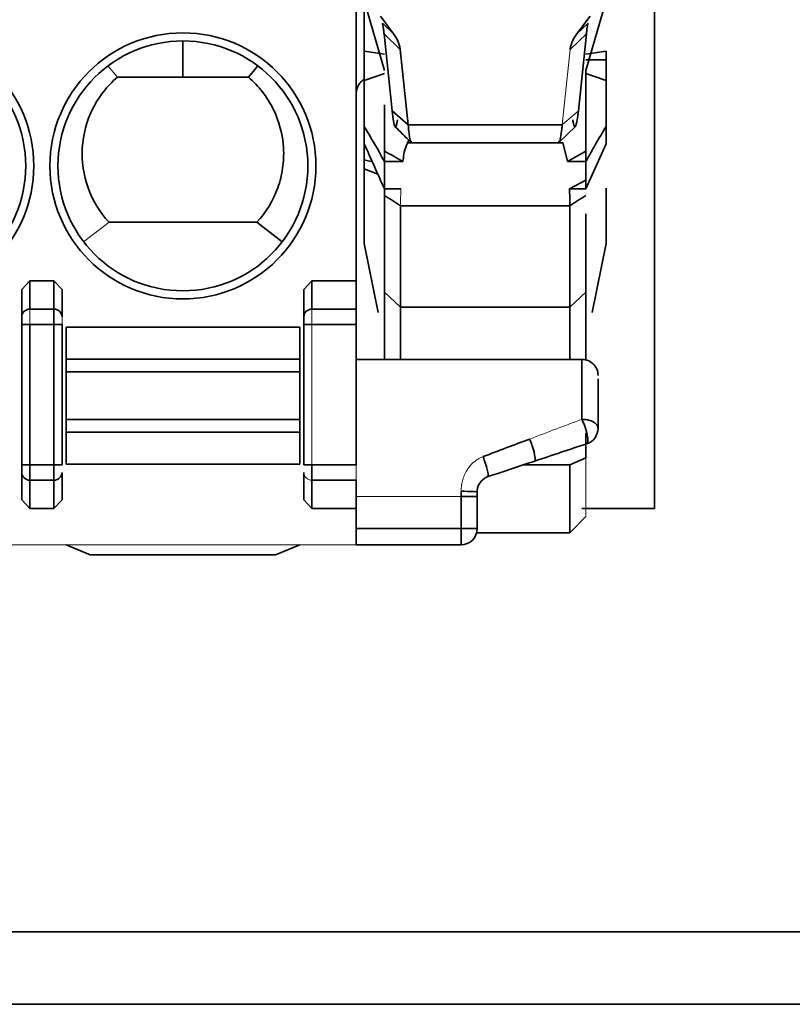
# Model space of a CAD drawing. Header units: millimetres. Extents: x 0 to 420, y 0 to 297.
# Tile 48 of 145: x 162.43 to 167.22, y 237.5 to 243.61. Entities that reach past the tile are written whole.
import ezdxf

# ---------------------------------------------------------------- set-up
doc = ezdxf.new("R2010")
doc.units = ezdxf.units.MM

msp = doc.modelspace()

# ---------------------------------------------------------------- linework, layer by layer
at = {"color": 7, "linetype": 'Continuous', "lineweight": 35}
for p, q in [((166.3695, 240.5743), (166.3695, 247.0243)), ((164.5195, 243.8229), (164.5195, 241.9867)), ((164.5695, 243.7247), (164.6945, 243.2906)), ((164.5695, 243.7233), (164.5695, 243.4104)), ((165.9445, 243.2906), (166.0695, 243.7247)), ((164.6691, 243.6272), (164.7509, 243.5183)), ((165.97, 243.6271), (165.8882, 243.5183)), ((164.7509, 243.5183), (164.6815, 243.5852)), ((163.4445, 243.4743), (163.4445, 243.2493)), ((164.6919, 243.5174), (164.7928, 243.4201)), ((164.6919, 243.5174), (164.7417, 243.0414)), ((165.9471, 243.5174), (165.8463, 243.4201)), ((165.9471, 243.5174), (165.8974, 243.0414)), ((164.7928, 243.4201), (164.8415, 242.9533)), ((164.5695, 243.4104), (164.5695, 243.2298)), ((164.6945, 243.3927), (164.5695, 243.4104)), ((166.0695, 243.4104), (165.9445, 243.3927)), ((166.0695, 243.3572), (165.9445, 243.3572)), ((163.8507, 243.2493), (163.9102, 243.3188)), ((165.9445, 243.2629), (165.9445, 243.2906)), ((163.4445, 243.2493), (163.0383, 243.2493)), ((163.8507, 243.2493), (163.4445, 243.2493)), ((164.5695, 243.2298), (164.6945, 243.2722)), ((164.5695, 243.2298), (164.5695, 242.9444)), ((165.9445, 243.2722), (166.0695, 243.2298)), ((166.0695, 243.2298), (166.0695, 242.9444)), ((164.6945, 243.0782), (164.6945, 242.7905)), ((165.9445, 243.0598), (165.9445, 242.7502)), ((164.7417, 243.0414), (164.8415, 242.9534)), ((164.8415, 242.9533), (165.7975, 242.9533)), ((164.5695, 242.8359), (164.5695, 242.8139)), ((164.5695, 242.8139), (164.5695, 242.7372)), ((164.8396, 242.8427), (165.8003, 242.8427)), ((165.8299, 242.7269), (165.8006, 242.8438)), ((165.9445, 242.5565), (166.0695, 242.8359)), ((164.6945, 242.7905), (164.6945, 242.7269)), ((165.8299, 242.7269), (165.9445, 242.7905)), ((165.9445, 242.7905), (165.9445, 242.7269)), ((164.5695, 242.7372), (164.5695, 242.6815)), ((164.5695, 242.6815), (164.6537, 242.6478)), ((164.5695, 242.6815), (164.5695, 242.6758)), ((164.6945, 242.5565), (164.6945, 242.7269)), ((164.8091, 242.7269), (164.6945, 242.7269)), ((165.9445, 242.7269), (165.8299, 242.7269)), ((165.9445, 242.5565), (165.9445, 242.7269)), ((164.5695, 242.6758), (164.5695, 242.2179)), ((164.7966, 242.5565), (164.6945, 242.5565)), ((164.6945, 242.5565), (164.6945, 242.516)), ((165.8425, 242.5565), (165.9445, 242.6112)), ((165.8425, 242.5565), (165.9445, 242.5565)), ((166.0695, 242.5615), (166.0695, 242.2179)), ((164.6945, 242.516), (164.6945, 241.9169)), ((164.7945, 242.4515), (165.8445, 242.4515)), ((164.7945, 242.4515), (164.7945, 241.824)), ((165.8445, 242.4515), (165.8445, 241.824)), ((162.9863, 242.3493), (163.9028, 242.3493)), ((163.9028, 242.3493), (164.0604, 242.2289)), ((164.5695, 242.2179), (164.6553, 241.79)), ((165.9838, 241.79), (166.0695, 242.2179)), ((162.4445, 241.9335), (162.4945, 241.9867)), ((162.4945, 241.9867), (162.6445, 241.9867)), ((162.4945, 241.9867), (162.4945, 241.8105)), ((162.6445, 241.8105), (162.6445, 241.9867)), ((162.6445, 241.9867), (162.6945, 241.9335)), ((164.1945, 241.9335), (164.2445, 241.9867)), ((164.2445, 241.9867), (164.2445, 241.8105)), ((164.2445, 241.9867), (164.5195, 241.9867)), ((164.5195, 241.9867), (164.5195, 241.8105)), ((162.4445, 241.7635), (162.4445, 241.9335)), ((162.6945, 241.7635), (162.6945, 241.9335)), ((164.1945, 241.7635), (164.1945, 241.9335)), ((164.6945, 241.9169), (164.6945, 241.4993)), ((164.7945, 241.824), (164.6945, 241.9169)), ((165.9445, 241.9169), (165.8445, 241.824)), ((165.8445, 241.824), (164.7945, 241.824)), ((164.7945, 241.4993), (164.7945, 241.824)), ((165.8445, 241.4993), (165.8445, 241.824)), ((162.4945, 241.8105), (162.6445, 241.8105)), ((162.6445, 241.8105), (162.6445, 241.7165)), ((164.2445, 241.8105), (164.5195, 241.8105)), ((164.5195, 241.8105), (164.5195, 241.7165)), ((162.4445, 241.7165), (162.4945, 241.7165)), ((162.4445, 241.7165), (162.4445, 240.8443)), ((162.6445, 241.7165), (162.4945, 241.7165)), ((162.4945, 241.7165), (162.4945, 240.8443)), ((162.6445, 241.7165), (162.6945, 241.7165)), ((162.6445, 240.8443), (162.6445, 241.7165)), ((162.6945, 240.8443), (162.6945, 241.7165)), ((164.1945, 241.7165), (164.2445, 241.7165)), ((164.1945, 241.7165), (164.1945, 240.8443)), ((164.5195, 241.7165), (164.2445, 241.7165)), ((164.5195, 241.7165), (164.5195, 240.8443)), ((162.7195, 241.6993), (164.1695, 241.6993)), ((162.7195, 241.6993), (162.7195, 241.5008)), ((164.1695, 241.6993), (164.1695, 241.5008)), ((164.1695, 241.5008), (162.7195, 241.5008)), ((162.7195, 241.5008), (162.7195, 241.4219)), ((164.1695, 241.5008), (164.1695, 241.4219)), ((164.5195, 241.4993), (165.9195, 241.4993)), ((162.7195, 241.4219), (162.7195, 241.1266)), ((164.1695, 241.4219), (162.7195, 241.4219)), ((164.1695, 241.4219), (164.1695, 241.1266)), ((162.7195, 241.1266), (162.7195, 241.0477)), ((162.7195, 241.1266), (164.1695, 241.1266)), ((164.1695, 241.1266), (164.1695, 241.0477)), ((162.7195, 241.0477), (162.7195, 240.8493)), ((162.7195, 241.0477), (164.1695, 241.0477)), ((164.1695, 241.0477), (164.1695, 240.8493)), ((165.9445, 241.042), (165.9445, 240.8888)), ((164.1695, 240.8493), (162.7195, 240.8493)), ((165.8445, 240.8449), (165.9445, 240.8888)), ((162.4945, 240.8443), (162.4445, 240.8443)), ((162.4445, 240.7973), (162.4445, 240.6273)), ((162.4945, 240.7503), (162.4945, 240.8443)), ((162.4945, 240.8443), (162.6445, 240.8443)), ((162.6445, 240.8443), (162.6445, 240.7503)), ((162.6945, 240.8443), (162.6445, 240.8443)), ((162.6945, 240.7973), (162.6945, 240.6273)), ((164.2445, 240.8443), (164.1945, 240.8443)), ((164.1945, 240.7973), (164.1945, 240.6273)), ((164.2445, 240.7503), (164.2445, 240.8443)), ((164.2445, 240.8443), (164.5195, 240.8443)), ((165.8445, 240.8449), (165.8445, 240.4243)), ((162.6445, 240.7503), (162.4945, 240.7503)), ((162.4945, 240.7503), (162.4945, 240.5741)), ((162.6445, 240.5741), (162.6445, 240.7503)), ((164.5195, 240.7503), (164.2445, 240.7503)), ((164.2445, 240.7503), (164.2445, 240.5741)), ((164.5195, 240.7503), (164.5195, 240.5741)), ((165.1695, 240.6809), (165.1695, 240.6493)), ((165.2695, 240.6493), (165.2695, 240.6772)), ((162.4945, 240.5741), (162.4445, 240.6273)), ((162.6945, 240.6273), (162.6445, 240.5741)), ((164.2445, 240.5741), (164.1945, 240.6273)), ((165.1695, 240.6493), (165.2695, 240.6493)), ((165.1695, 240.4493), (165.1695, 240.6493)), ((165.2695, 240.6493), (165.2695, 240.4493)), ((162.6445, 240.5741), (162.4945, 240.5741)), ((164.5195, 240.5741), (164.2445, 240.5741)), ((164.5195, 240.5741), (164.5195, 240.3493)), ((165.9199, 240.5743), (166.3695, 240.5743)), ((165.8445, 240.4243), (165.9461, 240.5258)), ((164.5195, 240.4493), (165.1695, 240.4493)), ((165.1695, 240.4493), (165.1695, 240.3493)), ((165.1695, 240.4493), (165.2695, 240.4493)), ((165.2664, 240.4243), (165.8445, 240.4243)), ((162.7195, 240.3493), (162.8695, 240.2868)), ((164.0195, 240.2868), (164.1695, 240.3493)), ((164.5195, 240.3493), (165.1695, 240.3493)), ((162.8695, 240.2868), (164.0195, 240.2868)), ((93.6195, 237.9493), (215.2196, 237.9493)), ((215.2196, 237.4993), (93.6195, 237.4993))]:
    msp.add_line(p, q, dxfattribs=at)
at = {"color": 142, "linetype": 'Continuous', "lineweight": 18, "true_color": 0x0080c0}
for p, q in [((165.9576, 243.5852), (165.8882, 243.5183)), ((165.8463, 243.4201), (165.7975, 242.9533)), ((163.0383, 243.2492), (162.9789, 243.3188)), ((165.7975, 242.9533), (165.8974, 243.0414)), ((165.7768, 242.8433), (165.8787, 242.9442)), ((162.9863, 242.3493), (162.8286, 242.2289)), ((162.4945, 241.7165), (162.4945, 241.8105)), ((164.2445, 241.7165), (164.2445, 241.8105)), ((164.2445, 241.7165), (164.2445, 240.8443)), ((164.5195, 240.8443), (164.5195, 240.7503)), ((165.1695, 240.6493), (164.5195, 240.6493)), ((145.0623, 240.3493), (164.5195, 240.3493))]:
    msp.add_line(p, q, dxfattribs=at)
at = {"color": 8, "linetype": 'Continuous', "lineweight": 35}
for p, q in [((164.5814, 242.8095), (164.5695, 242.8139)), ((164.5695, 242.7372), (164.6198, 242.7235)), ((164.5921, 242.6725), (164.5695, 242.6758)), ((165.5565, 240.8449), (165.8445, 240.8449))]:
    msp.add_line(p, q, dxfattribs=at)
at = {"color": 7, "linetype": 'Continuous', "lineweight": 35, "flags": 128}
for points in [[(164.5695, 242.9444), (164.5695, 242.9314), (164.5695, 242.9181), (164.5695, 242.9048), (164.5695, 242.8913), (164.5695, 242.8776), (164.5695, 242.8639), (164.5695, 242.8499), (164.5695, 242.8359)], [(165.9195, 241.4993), (165.9195, 241.493), (165.9195, 241.4742), (165.9195, 241.4433), (165.9195, 241.4006), (165.9195, 241.3469), (165.9195, 241.2828), (165.9195, 241.2093), (165.9195, 241.1276)]]:
    msp.add_lwpolyline(points, dxfattribs=at)
at = {"color": 7, "linetype": 'Continuous', "lineweight": 35}
for centre, radius in [((161.6945, 242.6993), 0.825), ((161.6945, 242.6993), 0.775), ((163.4445, 242.6993), 0.825), ((163.4445, 242.6993), 0.775)]:
    msp.add_circle(centre, radius, dxfattribs=at)
for centre, radius, start, end in [((162.4931, 241.762), 0.0486, 88.27456, 178.16379), ((162.646, 241.762), 0.0486, 1.83621, 91.72544), ((164.2431, 241.762), 0.0486, 88.27456, 178.16379), ((165.9195, 241.3993), 0.1, 360, 90.00051), ((162.4931, 240.7989), 0.0486, 181.83621, 271.72544), ((162.646, 240.7989), 0.0486, 268.27456, 358.16379), ((165.1695, 240.4493), 0.1, 270, 360)]:
    msp.add_arc(centre, radius, start, end, dxfattribs=at)
at = {"color": 142, "linetype": 'Continuous', "lineweight": 18, "true_color": 0x0080c0}
msp.add_arc((164.2431, 240.7989), 0.0486, 181.83621, 271.72544, dxfattribs=at)
at = {"color": 7, "linetype": 'Continuous', "lineweight": 35}
for points, knots in [([(164.6815, 243.5852), (164.6823, 243.5818), (164.6841, 243.5749), (164.6868, 243.5595), (164.6894, 243.5408), (164.6911, 243.5252), (164.6919, 243.5174)], [0, 0, 0, 0, 0.249427, 0.498765, 0.748721, 1, 1, 1, 1]), ([(165.9576, 243.5852), (165.9567, 243.5818), (165.9549, 243.5749), (165.9523, 243.5595), (165.9497, 243.5408), (165.948, 243.5252), (165.9471, 243.5174)], [0, 0, 0, 0, 0.250012, 0.49907, 0.748595, 1, 1, 1, 1]), ([(164.7928, 243.4201), (164.7916, 243.4283), (164.7891, 243.4447), (164.7803, 243.4693), (164.768, 243.4939), (164.7566, 243.5101), (164.7509, 243.5183)], [0, 0, 0, 0, 0.244147, 0.491795, 0.743553, 1, 1, 1, 1]), ([(165.8882, 243.5183), (165.8824, 243.5101), (165.871, 243.4939), (165.8588, 243.4693), (165.85, 243.4447), (165.8475, 243.4283), (165.8463, 243.4201)], [0, 0, 0, 0, 0.2564473, 0.5082057, 0.755854, 1, 1, 1, 1]), ([(166.0695, 243.3572), (166.0695, 243.3487), (166.0695, 243.3319), (166.0695, 243.3072), (166.0695, 243.2801), (166.0695, 243.2578), (166.0695, 243.2404), (166.0695, 243.2333), (166.0695, 243.2298)], [0, 0, 0, 0, 0.166876, 0.33198, 0.500154, 0.749818, 0.874199, 1, 1, 1, 1]), ([(163.0383, 243.2493), (163.0062, 243.2217), (162.9773, 243.1915), (162.926, 243.1256), (162.9033, 243.0895), (162.8473, 242.9768), (162.8254, 242.8939), (162.8157, 242.7271), (162.828, 242.642), (162.8844, 242.4848), (162.9287, 242.4113), (162.9863, 242.3493)], [0, 0, 0, 0, 0.125, 0.125, 0.25, 0.25, 0.5, 0.5, 0.75, 0.75, 1, 1, 1, 1]), ([(163.9028, 242.3493), (163.9604, 242.4113), (164.0044, 242.484), (164.0469, 242.6025), (164.057, 242.6429), (164.0691, 242.7259), (164.0709, 242.7685), (164.0637, 242.8936), (164.0417, 242.9767), (163.9861, 243.089), (163.9635, 243.125), (163.9119, 243.1914), (163.8829, 243.2217), (163.8507, 243.2493)], [0, 0, 0, 0, 0.25, 0.25, 0.375, 0.375, 0.5, 0.5, 0.75, 0.75, 0.875, 0.875, 1, 1, 1, 1]), ([(164.5327, 243.1989), (164.5378, 243.2064), (164.5476, 243.2212), (164.5623, 243.231), (164.5695, 243.2359)], [0, 0, 0, 0, 0.508807, 1, 1, 1, 1]), ([(164.5327, 243.1989), (164.5288, 243.1908), (164.5211, 243.1749), (164.52, 243.1572), (164.5195, 243.1485)], [0, 0, 0, 0, 0.508777, 1, 1, 1, 1]), ([(164.7759, 242.9848), (164.7708, 242.9491), (164.765, 242.9351), (164.7532, 242.9546), (164.7472, 242.9881), (164.7416, 243.0414)], [0, 0, 0, 0, 0.5, 0.5, 1, 1, 1, 1]), ([(165.8974, 243.0414), (165.8965, 243.0328), (165.8946, 243.0157), (165.8917, 242.9944), (165.8888, 242.9766), (165.8859, 242.9625), (165.8829, 242.952), (165.8795, 242.9442), (165.8756, 242.9414), (165.8713, 242.947), (165.8671, 242.9604), (165.8644, 242.9767), (165.8631, 242.9848)], [0, 0, 0, 0, 0.083008, 0.16567, 0.248349, 0.331408, 0.415203, 0.500082, 0.625106, 0.750092, 0.875506, 1, 1, 1, 1]), ([(164.76, 242.9435), (164.7752, 242.9285), (164.8087, 242.8952), (164.8423, 242.8619), (164.8607, 242.8437)], [0, 0, 0, 0, 0.4525209, 1, 1, 1, 1]), ([(164.8415, 242.9533), (164.8435, 242.9351), (164.8492, 242.8816), (164.8565, 242.8343), (164.8613, 242.8512), (164.8625, 242.8553)], [0, 0, 0, 0, 0.282978, 0.828405, 1, 1, 1, 1]), ([(165.7757, 242.8528), (165.7767, 242.8488), (165.7782, 242.8427), (165.7811, 242.851), (165.7861, 242.8662), (165.7913, 242.8988), (165.7957, 242.9362), (165.7971, 242.949), (165.7975, 242.9533)], [0, 0, 0, 0, 0.158648, 0.244447, 0.412951, 0.820147, 0.938561, 1, 1, 1, 1]), ([(166.0695, 242.9444), (166.047, 242.9062), (166.0046, 242.8342), (165.9637, 242.7612), (165.9445, 242.7269)], [0, 0, 0, 0, 0.530262, 1, 1, 1, 1]), ([(164.8456, 242.8586), (164.8338, 242.835), (164.8183, 242.8037), (164.8109, 242.7419), (164.8091, 242.7269)], [0, 0, 0, 0, 0.756806, 1, 1, 1, 1]), ([(165.8445, 242.4515), (165.8444, 242.4696), (165.8441, 242.5056), (165.8431, 242.5395), (165.8425, 242.5565)], [0, 0, 0, 0, 0.499734, 1, 1, 1, 1]), ([(165.9445, 242.4017), (165.9445, 242.3178), (165.9445, 242.1098), (165.9445, 241.989), (165.9445, 241.9169)], [0, 0, 0, 0, 0.402981, 1, 1, 1, 1]), ([(165.9445, 241.9169), (165.9445, 241.8617), (165.9445, 241.7514), (165.9445, 241.5983), (165.9445, 241.4984), (165.9445, 241.4946)], [0, 0, 0, 0, 0.490283, 0.980566, 1, 1, 1, 1]), ([(162.4445, 241.7635), (162.4445, 241.7602), (162.4445, 241.7538), (162.4445, 241.7366), (162.4445, 241.7261), (162.4445, 241.7165)], [0, 0, 0, 0, 0.5, 0.5, 1, 1, 1, 1]), ([(164.1945, 241.7635), (164.1945, 241.7602), (164.1945, 241.7538), (164.1945, 241.7366), (164.1945, 241.7261), (164.1945, 241.7165)], [0, 0, 0, 0, 0.5, 0.5, 1, 1, 1, 1]), ([(166.0195, 241.0713), (166.0195, 241.1183), (166.0195, 241.2151), (166.0195, 241.3147), (166.0195, 241.3709), (166.0195, 241.3782), (166.0195, 241.3785)], [0, 0, 0, 0, 0.31909, 0.657536, 0.984343, 1, 1, 1, 1]), ([(165.9512, 240.9765), (165.9541, 240.9774), (165.9564, 240.9817), (165.9573, 241.0001), (165.9558, 241.0144), (165.9487, 241.0484), (165.9432, 241.0676), (165.9313, 241.1017), (165.925, 241.1164), (165.9195, 241.1276)], [0, 0, 0, 0, 0.25, 0.25, 0.5, 0.5, 0.75, 0.75, 1, 1, 1, 1]), ([(165.9195, 241.1276), (165.9252, 241.1274), (165.9367, 241.1271), (165.9534, 241.1245), (165.9698, 241.1202), (165.9856, 241.1141), (166.0022, 241.1041), (166.0165, 241.0895), (166.0185, 241.0774), (166.0195, 241.0713)], [0, 0, 0, 0, 0.108684, 0.219257, 0.329844, 0.451559, 0.587321, 0.793366, 1, 1, 1, 1]), ([(166.0195, 241.0713), (166.0195, 241.0505), (166.0128, 241.0298), (165.9885, 240.996), (165.9709, 240.983), (165.9512, 240.9765)], [0, 0, 0, 0, 0.5, 0.5, 1, 1, 1, 1]), ([(165.5959, 241.0053), (165.5486, 240.9874), (165.4523, 240.9511), (165.3555, 240.9145), (165.3063, 240.8959)], [0, 0, 0, 0, 0.491254, 1, 1, 1, 1]), ([(165.6275, 240.8686), (165.6299, 240.8694), (165.6311, 240.8748), (165.6285, 240.8989), (165.6245, 240.9175), (165.6189, 240.9375)], [0, 0, 0, 0, 0.5, 0.5, 1, 1, 1, 1]), ([(165.3379, 240.7721), (165.3399, 240.7727), (165.3396, 240.7817), (165.3311, 240.8192), (165.3233, 240.8462), (165.3153, 240.87)], [0, 0, 0, 0, 0.5, 0.5, 1, 1, 1, 1]), ([(162.4445, 240.8443), (162.4445, 240.8347), (162.4445, 240.8242), (162.4445, 240.807), (162.4445, 240.8006), (162.4445, 240.7973)], [0, 0, 0, 0, 0.5, 0.5, 1, 1, 1, 1]), ([(165.2875, 240.7343), (165.292, 240.74), (165.3003, 240.7505), (165.3147, 240.7613), (165.3271, 240.7681), (165.3347, 240.7709), (165.3379, 240.7721)], [0, 0, 0, 0, 0.341461, 0.623471, 0.843161, 1, 1, 1, 1]), ([(165.1695, 240.6809), (165.1946, 240.6809), (165.2226, 240.6805), (165.2609, 240.679), (165.2696, 240.678), (165.2695, 240.6772)], [0, 0, 0, 0, 0.5, 0.5, 1, 1, 1, 1])]:
    msp.add_open_spline(points, degree=3, knots=knots, dxfattribs=at)
for points in [[(166.0695, 243.4104), (166.0695, 243.4018), (166.0695, 243.3845), (166.0695, 243.3663), (166.0695, 243.3572)], [(165.9445, 242.7905), (165.9445, 243.0331), (165.9445, 243.1981), (165.9445, 243.2629)], [(164.6945, 242.7269), (164.6541, 242.8), (164.6121, 242.8724), (164.5695, 242.9444)], [(166.0695, 242.8359), (166.0695, 242.8735), (166.0695, 242.9097), (166.0695, 242.9444)], [(164.6945, 242.5565), (164.6529, 242.6496), (164.6112, 242.7428), (164.5695, 242.8359)], [(164.6945, 242.7905), (164.7328, 242.7694), (164.771, 242.7482), (164.8091, 242.7269)], [(164.6945, 242.516), (164.7279, 242.4945), (164.7612, 242.473), (164.7945, 242.4515)], [(165.8445, 242.4515), (165.8779, 242.473), (165.9112, 242.4945), (165.9445, 242.516)], [(165.6095, 240.9681), (165.6049, 240.982), (165.6002, 240.9947), (165.5959, 241.0053)], [(165.6275, 240.8686), (165.736, 240.9048), (165.844, 240.9408), (165.9512, 240.9765)], [(165.6115, 240.962), (165.6109, 240.964), (165.6102, 240.9661), (165.6095, 240.9681)], [(165.6189, 240.9375), (165.6166, 240.9457), (165.6141, 240.954), (165.6115, 240.962)], [(165.3153, 240.87), (165.3123, 240.8793), (165.3092, 240.888), (165.3063, 240.8959)], [(165.3379, 240.7721), (165.4347, 240.8043), (165.5313, 240.8365), (165.6275, 240.8686)], [(165.2702, 240.6883), (165.272, 240.7048), (165.278, 240.7207), (165.2875, 240.7343)], [(165.2695, 240.6772), (165.2695, 240.6809), (165.2697, 240.6846), (165.2702, 240.6883)]]:
    msp.add_open_spline(points, degree=3, dxfattribs=at)
at = {"color": 142, "linetype": 'Continuous', "lineweight": 18, "true_color": 0x0080c0}
for points, knots in [([(164.7966, 242.5565), (164.796, 242.5395), (164.7949, 242.5056), (164.7947, 242.4696), (164.7945, 242.4515)], [0, 0, 0, 0, 0.500247, 1, 1, 1, 1]), ([(162.6945, 241.7165), (162.6945, 241.7261), (162.6945, 241.7366), (162.6945, 241.7538), (162.6945, 241.7602), (162.6945, 241.7635)], [0, 0, 0, 0, 0.5, 0.5, 1, 1, 1, 1]), ([(165.3063, 240.8959), (165.3007, 240.8937), (165.2882, 240.8888), (165.2689, 240.8777), (165.2439, 240.8589), (165.2224, 240.8359), (165.1968, 240.7979), (165.1746, 240.7488), (165.1712, 240.703), (165.1695, 240.6809)], [0, 0, 0, 0, 0.066485, 0.148398, 0.246051, 0.414202, 0.497371, 0.757269, 1, 1, 1, 1]), ([(165.9445, 240.8888), (165.9445, 240.8299), (165.9445, 240.7122), (165.9445, 240.5917), (165.9445, 240.5271), (165.9445, 240.531), (165.9445, 240.5323)], [0, 0, 0, 0, 0.282954, 0.565907, 0.848861, 1, 1, 1, 1])]:
    msp.add_open_spline(points, degree=3, knots=knots, dxfattribs=at)
msp.add_open_spline([(165.9195, 241.1276), (165.8123, 241.0874), (165.7043, 241.0466), (165.5959, 241.0053)], degree=3, dxfattribs=at)

doc.saveas('drawing.dxf')
